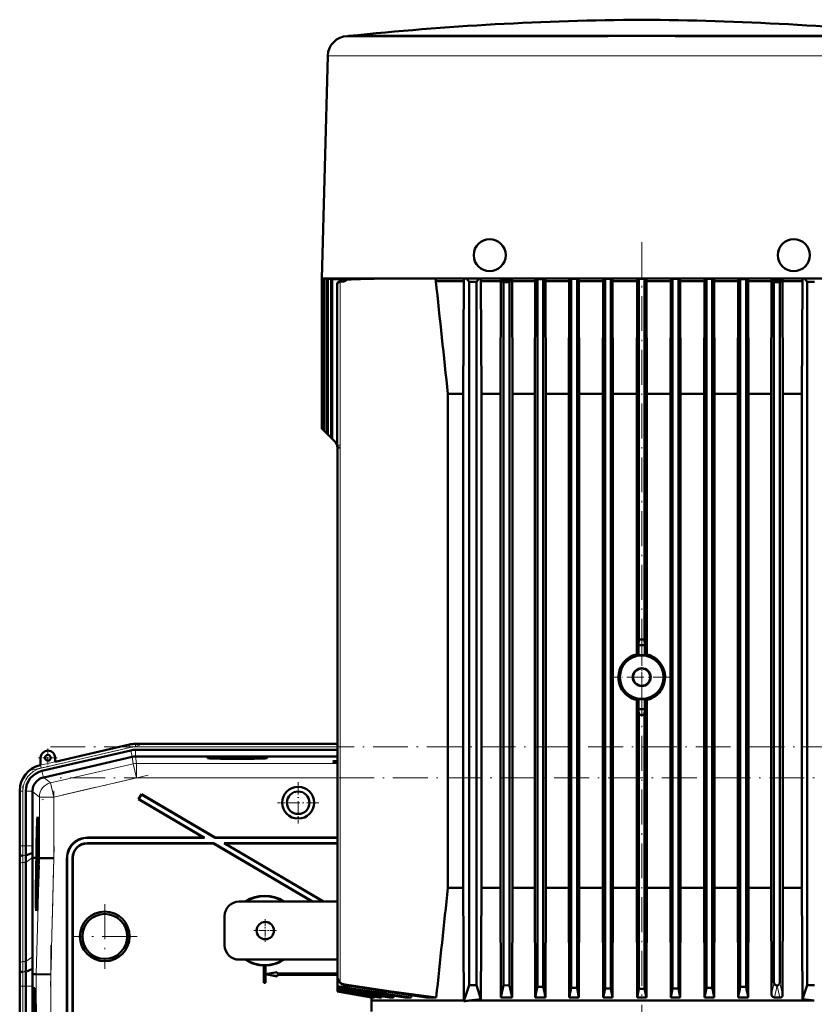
# Model space of a CAD drawing. Extents: x -2065 to 2446, y -1996 to 695.
# Tile 56 of 58: x 1622 to 1896, y 356 to 695. Entities that reach past the tile are written whole.
import ezdxf

# ---------------------------------------------------------------- set-up
doc = ezdxf.new("R2010")
doc.units = 0
doc.linetypes.add('DASHDOT', pattern=[18.5, 12, -3, 0.5, -3])

msp = doc.modelspace()

# ---------------------------------------------------------------- linework, layer by layer
at = {"color": 7, "lineweight": 50}
for p, q in [((1735.18, 689.42), (1734.97, 689.41)), ((1735.43, 689.44), (1735.18, 689.42)), ((1735.42, 689.41), (1739.01, 689.41)), ((1735.43, 689.44), (1747.76, 689.44)), ((1739.01, 689.41), (1746.74, 689.41)), ((1746.74, 689.41), (1753.81, 689.41)), ((1747.76, 689.44), (1836.17, 689.44)), ((1753.81, 689.41), (1761.45, 689.41)), ((1761.45, 689.41), (1824.62, 689.41)), ((1836.17, 689.44), (1936.92, 689.44)), ((1847.73, 689.41), (1918.53, 689.41)), ((1728.18, 682.6), (1726.17, 606.02)), ((1732.05, 606.02), (1726.17, 606.02)), ((1726.17, 605.91), (1729.16, 606.02)), ((1729.15, 606.02), (1726.17, 605.91)), ((1726.17, 605.91), (1726.17, 605.91)), ((1726.17, 605.91), (1726.17, 554.31)), ((1726.17, 605.91), (1726.17, 554.32)), ((1726.35, 605.9), (1729.67, 606.02)), ((1726.35, 605.9), (1726.35, 554.14)), ((1726.35, 605.9), (1726.42, 605.9)), ((1726.42, 605.9), (1729.91, 606.02)), ((1726.42, 605.9), (1726.42, 554.07)), ((1726.94, 605.86), (1731.46, 606.02)), ((1726.94, 605.86), (1726.94, 553.55)), ((1726.94, 605.86), (1727.08, 605.85)), ((1727.08, 605.85), (1731.98, 606.02)), ((1727.08, 605.85), (1727.08, 553.41)), ((1727.94, 605.79), (1731.47, 605.91)), ((1727.94, 605.79), (1728.16, 605.78)), ((1727.94, 605.79), (1727.94, 552.55)), ((1728.16, 605.78), (1735.44, 606.02)), ((1728.16, 605.78), (1728.16, 552.33)), ((1729.37, 605.7), (1739.15, 606.02)), ((1729.37, 605.7), (1729.37, 551.12)), ((1729.37, 605.7), (1729.66, 605.68)), ((1729.66, 605.68), (1740.46, 606.02)), ((1729.66, 605.68), (1729.66, 550.83)), ((1731.42, 604.12), (1731.42, 548.77)), ((1731.47, 605.91), (1734.58, 606.02)), ((1738.86, 606.02), (1732.05, 606.02)), ((1732.39, 604.95), (1732.21, 604.94)), ((1733.29, 604.98), (1732.39, 604.95)), ((1733.68, 604.98), (1732.58, 604.94)), ((1734.21, 605.67), (1734.61, 605.65)), ((1747.45, 606.02), (1738.86, 606.02)), ((1924.9, 606.02), (1747.45, 606.02)), ((1765.38, 606.02), (1765.38, 605.07)), ((1774.98, 605.07), (1765.38, 605.07)), ((1774.98, 605.07), (1774.76, 566.32)), ((1774.98, 606.02), (1774.98, 605.07)), ((1775.9, 606.02), (1776.8, 604.82)), ((1776.8, 604.82), (1776.8, 362.82)), ((1779.3, 604.82), (1776.8, 604.82)), ((1780.2, 606.02), (1779.3, 604.82)), ((1779.3, 604.82), (1779.3, 362.82)), ((1780.87, 605.07), (1780.87, 606.02)), ((1787.73, 605.07), (1780.87, 605.07)), ((1780.87, 605.07), (1781.06, 566.32)), ((1787.6, 566.32), (1787.73, 605.07)), ((1787.73, 605.51), (1787.73, 605.07)), ((1791.55, 605.51), (1787.73, 605.51)), ((1790.67, 604.7), (1788.67, 604.68)), ((1788.67, 362.79), (1788.67, 604.68)), ((1790.67, 362.69), (1790.67, 604.7)), ((1791.55, 605.51), (1791.55, 605.07)), ((1799.51, 605.07), (1791.55, 605.07)), ((1791.67, 566.32), (1791.55, 605.07)), ((1799.39, 566.32), (1799.51, 605.07)), ((1799.51, 606.02), (1799.51, 605.07)), ((1800.3, 605.78), (1800.04, 606.02)), ((1800.3, 605.78), (1802.3, 605.79)), ((1800.3, 362.29), (1800.3, 605.78)), ((1802.53, 606.02), (1802.3, 605.79)), ((1802.3, 362.22), (1802.3, 605.79)), ((1803.04, 606.02), (1803.04, 605.07)), ((1803.15, 566.32), (1803.04, 605.07)), ((1811.24, 605.07), (1803.04, 605.07)), ((1811.13, 566.32), (1811.24, 605.07)), ((1811.24, 606.02), (1811.24, 605.07)), ((1811.75, 606.02), (1811.92, 605.85)), ((1811.92, 605.85), (1813.92, 605.86)), ((1811.92, 361.93), (1811.92, 605.85)), ((1814.08, 606.02), (1813.92, 605.86)), ((1813.92, 361.88), (1813.92, 605.86)), ((1814.58, 606.02), (1814.58, 605.07)), ((1814.69, 566.32), (1814.58, 605.07)), ((1822.93, 605.07), (1814.58, 605.07)), ((1822.82, 566.32), (1822.93, 605.07)), ((1822.93, 606.02), (1822.93, 605.07)), ((1823.43, 606.02), (1823.55, 605.9)), ((1823.55, 605.9), (1825.55, 605.9)), ((1823.55, 361.7), (1823.55, 605.9)), ((1825.66, 606.02), (1825.55, 605.9)), ((1825.55, 361.68), (1825.55, 605.9)), ((1826.15, 606.02), (1826.15, 605.07)), ((1826.26, 566.32), (1826.15, 605.07)), ((1834.58, 605.07), (1826.15, 605.07)), ((1834.47, 566.32), (1834.58, 605.07)), ((1834.58, 606.02), (1834.58, 605.07)), ((1835.07, 606.02), (1835.17, 605.91)), ((1837.17, 605.91), (1835.17, 605.91)), ((1835.17, 481.81), (1835.17, 605.91)), ((1837.28, 606.02), (1837.17, 605.91)), ((1837.17, 481.81), (1837.17, 605.91)), ((1837.77, 606.02), (1837.77, 605.07)), ((1837.87, 566.32), (1837.77, 605.07)), ((1846.19, 605.07), (1837.77, 605.07)), ((1846.09, 566.32), (1846.19, 605.07)), ((1846.19, 606.02), (1846.19, 605.07)), ((1846.68, 606.02), (1846.8, 605.9)), ((1846.8, 605.9), (1848.8, 605.9)), ((1846.8, 361.68), (1846.8, 605.9)), ((1848.92, 606.02), (1848.8, 605.9)), ((1848.8, 361.7), (1848.8, 605.9)), ((1849.42, 606.02), (1849.42, 605.07)), ((1849.52, 566.32), (1849.42, 605.07)), ((1857.77, 605.07), (1849.42, 605.07)), ((1857.66, 566.32), (1857.77, 605.07)), ((1857.77, 606.02), (1857.77, 605.07)), ((1858.27, 606.02), (1858.42, 605.86)), ((1858.42, 605.86), (1860.42, 605.85)), ((1858.42, 361.88), (1858.42, 605.86)), ((1860.59, 606.02), (1860.42, 605.85)), ((1860.42, 361.93), (1860.42, 605.85)), ((1861.1, 606.02), (1861.1, 605.07)), ((1861.21, 566.32), (1861.1, 605.07)), ((1869.3, 605.07), (1861.1, 605.07)), ((1869.19, 566.32), (1869.3, 605.07)), ((1869.3, 606.02), (1869.3, 605.07)), ((1869.82, 606.02), (1870.05, 605.79)), ((1870.05, 605.79), (1872.05, 605.78)), ((1870.05, 362.22), (1870.05, 605.79)), ((1872.3, 606.02), (1872.05, 605.78)), ((1872.05, 362.29), (1872.05, 605.78)), ((1872.84, 606.02), (1872.84, 605.07)), ((1872.95, 566.32), (1872.84, 605.07)), ((1880.79, 605.07), (1872.84, 605.07)), ((1880.68, 566.32), (1880.79, 605.07)), ((1880.79, 605.51), (1880.79, 605.07)), ((1884.62, 605.51), (1880.79, 605.51)), ((1881.67, 363.77), (1881.67, 604.7)), ((1881.67, 604.7), (1883.67, 604.68)), ((1883.67, 363.73), (1883.67, 604.68)), ((1884.62, 605.51), (1884.62, 605.07)), ((1891.48, 605.07), (1884.62, 605.07)), ((1884.75, 566.32), (1884.62, 605.07)), ((1891.48, 605.07), (1891.29, 566.32)), ((1891.48, 605.07), (1891.48, 606.02)), ((1892.15, 606.02), (1893.05, 604.82)), ((1893.05, 604.82), (1895.55, 604.82)), ((1893.05, 604.82), (1893.05, 362.82)), ((1774.76, 566.32), (1769.49, 566.32)), ((1769.49, 396.32), (1769.49, 566.32)), ((1774.76, 396.32), (1774.76, 566.32)), ((1787.6, 566.32), (1781.06, 566.32)), ((1781.06, 396.32), (1781.06, 566.32)), ((1787.6, 396.32), (1787.6, 566.32)), ((1799.39, 566.32), (1791.67, 566.32)), ((1791.67, 396.32), (1791.67, 566.32)), ((1799.39, 396.32), (1799.39, 566.32)), ((1803.15, 396.32), (1803.15, 566.32)), ((1811.13, 566.32), (1803.15, 566.32)), ((1811.13, 396.32), (1811.13, 566.32)), ((1814.69, 396.32), (1814.69, 566.32)), ((1822.82, 566.32), (1814.69, 566.32)), ((1822.82, 396.32), (1822.82, 566.32)), ((1826.26, 396.32), (1826.26, 566.32)), ((1834.47, 566.32), (1826.26, 566.32)), ((1834.47, 476.66), (1834.47, 566.32)), ((1837.87, 476.66), (1837.87, 566.32)), ((1846.09, 566.32), (1837.87, 566.32)), ((1846.09, 396.32), (1846.09, 566.32)), ((1849.52, 396.32), (1849.52, 566.32)), ((1857.66, 566.32), (1849.52, 566.32)), ((1857.66, 396.32), (1857.66, 566.32)), ((1861.21, 396.32), (1861.21, 566.32)), ((1869.19, 566.32), (1861.21, 566.32)), ((1869.19, 396.32), (1869.19, 566.32)), ((1872.95, 396.32), (1872.95, 566.32)), ((1880.68, 566.32), (1872.95, 566.32)), ((1880.68, 396.32), (1880.68, 566.32)), ((1891.29, 566.32), (1884.75, 566.32)), ((1884.75, 396.32), (1884.75, 566.32)), ((1891.29, 396.32), (1891.29, 566.32)), ((1726.17, 554.32), (1726.17, 554.31)), ((1726.17, 554.31), (1726.35, 554.14)), ((1726.35, 554.14), (1726.42, 554.07)), ((1726.42, 554.07), (1726.94, 553.55)), ((1726.94, 553.55), (1727.08, 553.41)), ((1727.08, 553.41), (1727.94, 552.55)), ((1727.94, 552.55), (1728.16, 552.33)), ((1728.16, 552.33), (1729.37, 551.12)), ((1729.37, 551.12), (1729.66, 550.83)), ((1729.66, 550.83), (1731.42, 549.07)), ((1731.42, 548.77), (1731.47, 547.96)), ((1731.46, 548.01), (1731.47, 547.86)), ((1731.47, 547.94), (1731.47, 547.93)), ((1731.47, 547.86), (1731.47, 547.77)), ((1731.47, 547.77), (1731.47, 547.85)), ((1731.47, 365.93), (1731.47, 547.77)), ((1835.1, 479.82), (1835.17, 481.81)), ((1837.17, 481.81), (1837.24, 479.82)), ((1837.24, 479.82), (1835.1, 479.82)), ((1835.1, 476.29), (1835.1, 479.82)), ((1837.24, 476.29), (1837.24, 479.82)), ((1834.47, 460.97), (1834.47, 396.32)), ((1835.1, 457.82), (1835.1, 461.34)), ((1837.24, 457.82), (1837.24, 461.34)), ((1837.87, 460.97), (1837.87, 396.32)), ((1837.24, 457.82), (1835.1, 457.82)), ((1835.17, 455.82), (1835.1, 457.82)), ((1837.17, 455.82), (1837.24, 457.82)), ((1835.17, 455.82), (1835.17, 361.62)), ((1837.17, 455.82), (1837.17, 361.62)), ((1659.96, 445.63), (1634.39, 439.73)), ((1677.04, 445.87), (1662.04, 445.87)), ((1662.04, 443.8), (1731.47, 443.8)), ((1677.04, 445.87), (1731.47, 445.87)), ((1629.39, 441.07), (1629.39, 438.57)), ((1660.43, 443.62), (1629.85, 436.56)), ((1660.93, 441.38), (1630.46, 434.34)), ((1634.39, 439.73), (1634.39, 441.07)), ((1662.04, 441.5), (1662.06, 441.5)), ((1731.47, 441.5), (1662.06, 441.5)), ((1629.39, 438.57), (1629.19, 438.53)), ((1630.37, 434.32), (1630.46, 434.34)), ((1622.22, 429.76), (1622.22, 410.76)), ((1624.29, 429.56), (1624.29, 410.76)), ((1626.59, 429.47), (1626.59, 429.56)), ((1626.59, 429.47), (1626.59, 410.76)), ((1664.09, 428.55), (1663.08, 426.82)), ((1664.12, 428.45), (1663.17, 426.85)), ((1664.12, 428.45), (1664.09, 428.55)), ((1664.09, 428.55), (1689.41, 413.62)), ((1664.12, 428.45), (1689.39, 413.55)), ((1663.17, 426.85), (1663.08, 426.82)), ((1663.08, 426.82), (1685.47, 413.62)), ((1663.17, 426.85), (1685.73, 413.55)), ((1628.39, 419.05), (1628.58, 419.1)), ((1645.47, 413.62), (1685.47, 413.62)), ((1645.54, 413.55), (1685.73, 413.55)), ((1685.73, 413.55), (1685.47, 413.62)), ((1689.39, 413.55), (1689.41, 413.62)), ((1689.39, 413.55), (1731.47, 413.55)), ((1689.41, 413.62), (1731.47, 413.62)), ((1628.57, 413.17), (1628.55, 410.65)), ((1628.55, 410.65), (1628.68, 410.65)), ((1628.56, 410.71), (1628.62, 410.71)), ((1628.59, 413.17), (1628.57, 413.17)), ((1628.57, 411.29), (1628.59, 413.17)), ((1628.58, 410.26), (1628.69, 410.26)), ((1628.59, 413.17), (1628.64, 413.17)), ((1628.6, 411.59), (1628.65, 411.59)), ((1628.63, 411.2), (1628.62, 410.7)), ((1628.62, 410.7), (1628.68, 410.7)), ((1628.62, 410.06), (1628.69, 410.06)), ((1688.88, 411.69), (1645.4, 411.69)), ((1688.86, 411.62), (1645.47, 411.62)), ((1688.86, 411.62), (1688.88, 411.69)), ((1688.86, 411.62), (1722.78, 391.62)), ((1688.88, 411.69), (1722.91, 391.62)), ((1731.47, 411.69), (1692.54, 411.69)), ((1692.54, 411.69), (1726.58, 391.62)), ((1692.8, 411.62), (1692.54, 411.69)), ((1731.47, 411.62), (1692.8, 411.62)), ((1692.8, 411.62), (1726.71, 391.62)), ((1622.25, 406.62), (1622.28, 407.04)), ((1624.3, 407.44), (1626.6, 408.4)), ((1626.63, 406.61), (1626.63, 406.76)), ((1626.63, 372.62), (1626.63, 406.61)), ((1627.59, 406.6), (1626.63, 406.61)), ((1627.97, 406.6), (1627.59, 406.6)), ((1627.81, 406.58), (1627.81, 406.6)), ((1627.97, 406.6), (1627.81, 406.6)), ((1627.97, 406.58), (1627.81, 406.58)), ((1627.91, 404.63), (1627.97, 406.58)), ((1628.01, 406.58), (1627.96, 404.63)), ((1628, 404.63), (1628.06, 406.58)), ((1628.01, 406.6), (1628.01, 406.6)), ((1628.06, 406.6), (1628.01, 406.6)), ((1628.01, 406.6), (1628.06, 406.6)), ((1628.06, 406.58), (1628.01, 406.58)), ((1628.62, 407.55), (1628.51, 406.47)), ((1628.51, 406.06), (1628.62, 407.15)), ((1628.55, 409.01), (1628.59, 409.01)), ((1628.56, 408.28), (1628.55, 409.01)), ((1628.55, 407.79), (1628.56, 408.28)), ((1628.55, 407.79), (1628.71, 407.79)), ((1628.56, 408.28), (1628.6, 408.28)), ((1628.59, 409.04), (1628.58, 408.72)), ((1628.58, 408.72), (1628.59, 408.77)), ((1628.58, 408.72), (1628.62, 408.72)), ((1628.59, 408.84), (1628.62, 408.84)), ((1628.59, 408.77), (1628.59, 408.84)), ((1628.59, 408.77), (1628.62, 408.77)), ((1628.63, 408.98), (1628.6, 408.33)), ((1628.6, 407.84), (1628.64, 408.96)), ((1628.6, 408.33), (1628.6, 407.84)), ((1628.6, 407.84), (1628.71, 407.84)), ((1628.62, 407.55), (1628.71, 407.55)), ((1628.62, 407.15), (1628.62, 407.55)), ((1628.62, 407.15), (1628.72, 407.15)), ((1628.64, 408.96), (1628.7, 408.96)), ((1628.72, 406.58), (1628.67, 404.62)), ((1628.76, 406.6), (1628.72, 406.6)), ((1628.76, 406.59), (1628.72, 406.59)), ((1628.76, 406.58), (1628.72, 406.58)), ((1628.73, 405.13), (1628.76, 406.58)), ((1628.81, 406.58), (1628.77, 405.13)), ((1628.81, 406.6), (1628.89, 406.6)), ((1628.87, 406.58), (1628.81, 406.59)), ((1628.87, 406.58), (1628.81, 406.58)), ((1628.89, 406.6), (1628.89, 406.58)), ((1628.96, 406.58), (1628.89, 406.58)), ((1633.96, 406.52), (1628.96, 406.58)), ((1638.47, 406.62), (1638.47, 317.62)), ((1638.54, 406.55), (1638.54, 317.55)), ((1640.4, 317.55), (1640.4, 406.69)), ((1640.47, 317.62), (1640.47, 406.62)), ((1622.22, 403.69), (1622.22, 369.55)), ((1622.22, 403.69), (1622.22, 369.55)), ((1624.29, 405.1), (1624.29, 370.96)), ((1628.51, 406.47), (1628.51, 406.06)), ((1628.51, 406.06), (1628.71, 406.06)), ((1628.51, 404.54), (1628.55, 404.54)), ((1628.52, 403.84), (1628.51, 404.54)), ((1628.51, 403.34), (1628.52, 403.84)), ((1628.51, 403.34), (1628.64, 403.34)), ((1628.52, 403.84), (1628.54, 403.84)), ((1628.54, 405.81), (1628.7, 405.81)), ((1628.54, 403.89), (1628.54, 403.39)), ((1628.54, 403.39), (1628.59, 403.79)), ((1628.54, 403.39), (1628.64, 403.39)), ((1628.58, 404.19), (1628.55, 404)), ((1628.57, 404.68), (1628.59, 404.68)), ((1628.59, 405.62), (1628.58, 404.19)), ((1628.61, 405.62), (1628.59, 405.62)), ((1628.59, 403.79), (1628.61, 405.62)), ((1628.59, 403.79), (1628.65, 403.79)), ((1628.61, 405.62), (1628.7, 405.61)), ((1628.75, 404.12), (1628.7, 404.12)), ((1628.7, 404.12), (1628.75, 404.12)), ((1628.73, 405.13), (1628.77, 405.14)), ((1628.77, 405.13), (1628.73, 405.13)), ((1628.48, 402.8), (1628.46, 400.28)), ((1628.46, 400.28), (1628.54, 400.28)), ((1628.47, 400.33), (1628.54, 400.33)), ((1628.5, 402.8), (1628.48, 402.8)), ((1628.48, 400.92), (1628.5, 402.8)), ((1628.5, 402.8), (1628.62, 402.8)), ((1628.51, 401.22), (1628.56, 401.22)), ((1628.54, 400.82), (1628.53, 400.33)), ((1628.55, 402.75), (1628.62, 402.75)), ((1628.57, 401.11), (1628.57, 401.57)), ((1628.47, 398.47), (1628.44, 398.17)), ((1628.44, 398.17), (1628.44, 397.71)), ((1628.46, 399.74), (1628.45, 399.2)), ((1628.45, 399.2), (1628.5, 399.2)), ((1628.52, 399.74), (1628.46, 399.74)), ((1774.76, 396.32), (1769.49, 396.32)), ((1774.76, 396.32), (1774.98, 357.57)), ((1781.06, 396.32), (1780.87, 358.06)), ((1787.6, 396.32), (1781.06, 396.32)), ((1787.6, 396.32), (1787.72, 358.61)), ((1791.67, 396.32), (1791.56, 358.61)), ((1799.39, 396.32), (1791.67, 396.32)), ((1799.39, 396.32), (1799.51, 358.61)), ((1803.15, 396.32), (1803.05, 358.61)), ((1811.13, 396.32), (1803.15, 396.32)), ((1811.13, 396.32), (1811.24, 358.61)), ((1814.69, 396.32), (1814.58, 358.61)), ((1822.82, 396.32), (1814.69, 396.32)), ((1822.82, 396.32), (1822.93, 358.61)), ((1826.26, 396.32), (1826.16, 358.61)), ((1834.47, 396.32), (1826.26, 396.32)), ((1834.47, 396.32), (1834.58, 358.61)), ((1837.87, 396.32), (1837.77, 358.61)), ((1846.09, 396.32), (1837.87, 396.32)), ((1846.09, 396.32), (1846.19, 358.61)), ((1849.52, 396.32), (1849.42, 358.61)), ((1857.66, 396.32), (1849.52, 396.32)), ((1857.66, 396.32), (1857.76, 358.61)), ((1861.21, 396.32), (1861.11, 358.61)), ((1869.19, 396.32), (1861.21, 396.32)), ((1869.19, 396.32), (1869.3, 358.61)), ((1872.95, 396.32), (1872.84, 358.61)), ((1880.68, 396.32), (1872.95, 396.32)), ((1880.68, 396.32), (1880.79, 359.69)), ((1884.75, 396.32), (1884.63, 359.51)), ((1891.29, 396.32), (1884.75, 396.32)), ((1891.29, 396.32), (1891.48, 358.06)), ((1627.96, 390.25), (1628.15, 390.2)), ((1731.47, 391.62), (1697.67, 391.62)), ((1692.67, 376.62), (1692.67, 386.62)), ((1697.67, 371.62), (1731.47, 371.62)), ((1706.24, 369.63), (1706.22, 369.62)), ((1706.22, 369.62), (1706.22, 363.62)), ((1706.24, 369.63), (1706.24, 363.63)), ((1706.72, 369.62), (1706.71, 369.63)), ((1706.71, 366.63), (1706.71, 369.63)), ((1706.72, 366.65), (1706.72, 369.62)), ((1622.2, 366.62), (1622.23, 367.05)), ((1624.26, 367.45), (1626.6, 368.42)), ((1626.57, 366.61), (1626.6, 368.42)), ((1626.57, 366.61), (1627.92, 366.6)), ((1632.91, 366.53), (1627.92, 366.6)), ((1710.71, 367.35), (1706.71, 366.63)), ((1706.71, 366.63), (1706.72, 366.65)), ((1706.71, 363.63), (1706.71, 366.6)), ((1706.72, 366.58), (1706.71, 366.6)), ((1706.71, 366.6), (1710.71, 365.89)), ((1710.72, 367.37), (1706.72, 366.65)), ((1706.72, 363.62), (1706.72, 366.58)), ((1706.72, 366.58), (1710.72, 365.87)), ((1710.71, 367.35), (1710.72, 367.37)), ((1710.71, 366.85), (1710.71, 367.35)), ((1710.71, 366.85), (1710.72, 366.87)), ((1710.71, 366.85), (1731.47, 366.85)), ((1731.47, 366.38), (1710.71, 366.38)), ((1710.72, 366.37), (1710.71, 366.38)), ((1710.71, 365.89), (1710.71, 366.38)), ((1710.71, 365.89), (1710.72, 365.87)), ((1710.72, 366.87), (1710.72, 367.37)), ((1710.72, 366.87), (1731.47, 366.87)), ((1731.47, 366.37), (1710.72, 366.37)), ((1710.72, 365.87), (1710.72, 366.37)), ((1731.47, 365.93), (1731.47, 365.92)), ((1731.47, 365.91), (1731.47, 362.5)), ((1706.24, 363.63), (1706.22, 363.62)), ((1706.72, 363.62), (1706.22, 363.62)), ((1706.71, 363.63), (1706.24, 363.63)), ((1706.71, 363.63), (1706.72, 363.62)), ((1731.47, 362.5), (1731.47, 362.35)), ((1774.98, 357.32), (1776.8, 362.82)), ((1779.3, 362.82), (1776.8, 362.82)), ((1780.87, 358.06), (1779.3, 362.82)), ((1790.67, 362.69), (1788.67, 362.79)), ((1882.73, 362.74), (1882.74, 362.74)), ((1891.48, 358.06), (1893.05, 362.82)), ((1893.05, 362.82), (1895.55, 362.82)), ((1622.22, 362.47), (1622.22, 270.76)), ((1624.29, 362.47), (1624.29, 270.76)), ((1626.59, 270.76), (1626.59, 362.47)), ((1627.46, 361.8), (1627.01, 361.8)), ((1627.51, 359.62), (1627.62, 359.73)), ((1627.62, 359.63), (1627.51, 359.63)), ((1731.47, 362.35), (1731.47, 361.75)), ((1731.47, 361.75), (1732.44, 361.59)), ((1731.47, 361.75), (1731.47, 361.62)), ((1732.44, 361.46), (1731.47, 361.62)), ((1731.47, 361.62), (1731.47, 361.18)), ((1731.47, 361.18), (1731.47, 361.09)), ((1731.47, 361.09), (1731.47, 360.82)), ((1731.47, 360.82), (1731.47, 360.78)), ((1731.47, 360.82), (1744.2, 358.61)), ((1731.47, 360.78), (1743.8, 358.61)), ((1731.47, 360.78), (1731.47, 360.69)), ((1731.47, 360.69), (1743.27, 358.61)), ((1731.47, 360.69), (1731.47, 360.69)), ((1743.25, 358.61), (1731.47, 360.69)), ((1750.85, 359.21), (1750.79, 358.61)), ((1756.95, 359.35), (1756.89, 358.61)), ((1802.3, 362.22), (1800.3, 362.29)), ((1813.92, 361.88), (1811.92, 361.93)), ((1813.92, 361.88), (1814.58, 358.61)), ((1823.55, 361.7), (1822.93, 358.61)), ((1825.55, 361.68), (1823.55, 361.7)), ((1825.55, 361.68), (1826.16, 358.61)), ((1835.17, 361.62), (1834.58, 358.61)), ((1835.17, 361.62), (1837.17, 361.62)), ((1837.17, 361.62), (1837.77, 358.61)), ((1846.8, 361.68), (1846.19, 358.61)), ((1848.8, 361.7), (1846.8, 361.68)), ((1848.8, 361.7), (1849.42, 358.61)), ((1858.42, 361.88), (1857.76, 358.61)), ((1860.42, 361.93), (1858.42, 361.88)), ((1872.05, 362.29), (1870.05, 362.22)), ((1743.25, 358.61), (1743.17, 357.57)), ((1743.17, 357.57), (1754.56, 357.57)), ((1743.17, 353.82), (1743.17, 357.57)), ((1743.27, 358.61), (1743.25, 358.61)), ((1743.27, 358.7), (1743.27, 358.61)), ((1744.2, 358.61), (1743.8, 358.61)), ((1744.22, 358.88), (1744.2, 358.61)), ((1746.66, 358.61), (1745.8, 358.61)), ((1746.7, 359.05), (1746.66, 358.61)), ((1750.79, 358.61), (1749.36, 358.61)), ((1754.56, 357.57), (1774.98, 357.57)), ((1756.89, 358.61), (1754.67, 358.61)), ((1765.48, 358.61), (1762.06, 358.61)), ((1774.98, 357.57), (1774.98, 357.32)), ((1776.81, 357.57), (1895.54, 357.57)), ((1787.72, 358.61), (1791.56, 358.61)), ((1799.51, 358.61), (1803.05, 358.61)), ((1811.24, 358.61), (1814.58, 358.61)), ((1822.93, 358.61), (1826.16, 358.61)), ((1834.58, 358.61), (1837.77, 358.61)), ((1846.19, 358.61), (1849.42, 358.61)), ((1857.76, 358.61), (1861.11, 358.61)), ((1869.3, 358.61), (1872.84, 358.61)), ((1881.85, 358.61), (1883.7, 358.61))]:
    msp.add_line(p, q, dxfattribs=at)
at = {"color": 7, "lineweight": 18}
for p, q in [((1735.3, 689.41), (1734.97, 689.41)), ((1735.66, 689.42), (1735.18, 689.42)), ((1735.42, 689.41), (1735.3, 689.41)), ((1747.54, 689.42), (1735.66, 689.42)), ((1937.17, 689.42), (1747.54, 689.42)), ((1728.43, 682.59), (1748.86, 682.59)), ((1748.86, 682.59), (1824.32, 682.59)), ((1848.03, 682.59), (1923.48, 682.59)), ((1731.44, 603.94), (1731.44, 548.77)), ((1731.45, 603.94), (1731.44, 603.94)), ((1731.45, 603.94), (1731.45, 548.69)), ((1732.21, 604.94), (1732.58, 604.94)), ((1732.4, 548.69), (1732.4, 604.92)), ((1733.29, 604.98), (1733.68, 604.98)), ((1731.42, 548.77), (1731.44, 548.77)), ((1731.44, 548.77), (1731.45, 548.69)), ((1732.4, 548.69), (1731.45, 548.69)), ((1732.43, 547.94), (1732.4, 548.69)), ((1732.43, 547.94), (1732.44, 547.77)), ((1732.44, 363.8), (1732.44, 547.77)), ((1629.4, 438.54), (1659.97, 445.59)), ((1660.19, 444.62), (1629.62, 437.56)), ((1659.97, 445.59), (1659.96, 445.63)), ((1660.19, 444.62), (1659.97, 445.59)), ((1662.04, 445.83), (1662.04, 445.87)), ((1662.04, 444.83), (1662.04, 445.83)), ((1662.04, 445.83), (1731.47, 445.83)), ((1662.04, 444.83), (1731.47, 444.83)), ((1662.04, 441.5), (1662.04, 443.8)), ((1660.94, 441.38), (1660.43, 443.62)), ((1660.93, 441.38), (1661.2, 439)), ((1662.33, 439.13), (1662.06, 441.5)), ((1629.39, 438.57), (1629.4, 438.54)), ((1629.62, 437.56), (1629.4, 438.54)), ((1661.2, 439), (1632.84, 432.45)), ((1661.2, 439), (1662.33, 434.13)), ((1731.47, 439.13), (1662.33, 439.13)), ((1662.33, 439.13), (1662.33, 434.13)), ((1630.37, 434.32), (1629.85, 436.56)), ((1632.84, 432.45), (1630.46, 434.34)), ((1633.96, 427.58), (1662.33, 434.13)), ((1731.47, 434.13), (1662.33, 434.13)), ((1632.84, 432.45), (1633.96, 427.58)), ((1622.26, 429.56), (1622.22, 429.56)), ((1622.26, 410.76), (1622.26, 429.56)), ((1623.26, 429.56), (1622.26, 429.56)), ((1623.26, 429.56), (1623.26, 410.76)), ((1626.59, 429.56), (1624.29, 429.56)), ((1626.59, 429.47), (1628.96, 427.58)), ((1628.96, 427.58), (1633.96, 427.58)), ((1628.96, 427.58), (1628.96, 406.58)), ((1633.96, 406.52), (1633.96, 427.58)), ((1645.47, 413.62), (1645.54, 413.55)), ((1622.26, 410.76), (1622.22, 410.76)), ((1623.26, 410.76), (1622.26, 410.76)), ((1623.26, 410.76), (1624.29, 410.76)), ((1624.29, 410.76), (1626.59, 410.76)), ((1645.47, 411.62), (1645.4, 411.69)), ((1622.25, 406.62), (1622.2, 406.62)), ((1623.28, 407.44), (1624.3, 407.44)), ((1624.29, 405.1), (1626.63, 406.76)), ((1628.96, 406.58), (1627.92, 366.6)), ((1638.47, 406.62), (1638.54, 406.55)), ((1640.4, 406.69), (1640.47, 406.62)), ((1622.26, 370.28), (1622.26, 404.42)), ((1623.26, 405.1), (1623.26, 370.96)), ((1623.26, 405.1), (1624.29, 405.1)), ((1632.91, 366.53), (1633.96, 406.52)), ((1623.26, 370.96), (1624.29, 370.96)), ((1624.29, 370.96), (1626.63, 372.62)), ((1623.23, 367.45), (1624.26, 367.45)), ((1627.92, 366.6), (1627.92, 266.64)), ((1632.91, 266.7), (1632.91, 366.53)), ((1734.02, 363.04), (1734.02, 362.85)), ((1622.22, 362.47), (1622.26, 362.47)), ((1623.26, 362.47), (1622.26, 362.47)), ((1622.26, 270.76), (1622.26, 362.47)), ((1623.26, 362.47), (1624.29, 362.47)), ((1623.26, 362.47), (1623.26, 270.76)), ((1624.29, 362.47), (1626.59, 362.47)), ((1627.48, 361.77), (1627.01, 361.8)), ((1627.62, 359.73), (1627.51, 359.63))]:
    msp.add_line(p, q, dxfattribs=at)
at = {"color": 7, "linetype": 'DASHDOT', "lineweight": 18, "ltscale": 0.000839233}
msp.add_line((1836.17, 689.44), (1836.17, 689.41), dxfattribs=at)
at = {"color": 7, "linetype": 'DASHDOT', "lineweight": 18}
for p, q in [((1836.17, 618.44), (1836.17, 469.39)), ((1836.17, 288.62), (1836.17, 471.02)), ((1626.31, 436.8), (1663.51, 445.39)), ((1632.74, 444.83), (1984.36, 444.83)), ((1666.44, 435.08), (1629.84, 426.63)), ((1984.58, 434.13), (1633.03, 434.13)), ((1623.26, 408.88), (1623.26, 431.44)), ((1633.96, 429.68), (1633.96, 404.41)), ((1634.07, 410.6), (1632.81, 362.38)), ((1651.47, 390.71), (1651.47, 368.52)), ((1662.57, 379.62), (1640.38, 379.62)), ((1632.91, 376.59), (1632.91, 256.64)), ((1623.26, 261.59), (1623.26, 371.65))]:
    msp.add_line(p, q, dxfattribs=at)
at = {"color": 7, "linetype": 'DASHDOT', "lineweight": 18, "ltscale": 0.4875}
for p, q in [((1836.17, 478.57), (1836.17, 459.07)), ((1845.92, 468.82), (1826.42, 468.82))]:
    msp.add_line(p, q, dxfattribs=at)
at = {"color": 7, "linetype": 'DASHDOT', "lineweight": 18, "ltscale": 0.1625}
for p, q in [((1631.89, 444.32), (1631.89, 437.82)), ((1635.14, 441.07), (1628.64, 441.07))]:
    msp.add_line(p, q, dxfattribs=at)
at = {"color": 7, "linetype": 'DASHDOT', "lineweight": 18, "ltscale": 0.355368}
msp.add_line((1717.99, 432.72), (1717.99, 418.51), dxfattribs=at)
at = {"color": 7, "linetype": 'DASHDOT', "lineweight": 18, "ltscale": 0.355365}
msp.add_line((1725.09, 425.62), (1710.88, 425.62), dxfattribs=at)
at = {"color": 7, "linetype": 'DASHDOT', "lineweight": 18, "ltscale": 0.195001}
for p, q in [((1706.67, 385.52), (1706.67, 377.72)), ((1710.57, 381.62), (1702.77, 381.62))]:
    msp.add_line(p, q, dxfattribs=at)
at = {"color": 7, "lineweight": 18}
for points in [[(1848.03, 682.59), (1836.17, 682.6), (1824.32, 682.59)], [(1731.47, 547.86), (1731.47, 547.86), (1731.47, 547.86), (1731.49, 547.86), (1731.65, 547.88), (1732.43, 547.94)]]:
    msp.add_lwpolyline(points, dxfattribs=at)
at = {"color": 7, "lineweight": 50}
for points in [[(1732.4, 604.92), (1732.09, 604.81), (1731.9, 604.68), (1731.73, 604.52), (1731.58, 604.3), (1731.45, 603.94)], [(1732.21, 604.94), (1732.03, 604.92), (1731.86, 604.86), (1731.67, 604.72), (1731.53, 604.55)], [(1731.44, 548.77), (1731.45, 548.22), (1731.47, 547.94)], [(1731.47, 547.77), (1731.47, 547.78), (1731.48, 547.78), (1731.51, 547.8), (1731.84, 547.83), (1732.43, 547.78), (1732.44, 547.77)], [(1830.49, 474.49), (1829.94, 473.88), (1829.45, 473.2), (1829.02, 472.47), (1828.76, 471.9), (1828.53, 471.3), (1828.36, 470.68), (1828.24, 470.06), (1828.16, 469.43), (1828.14, 468.82)], [(1841.85, 474.49), (1842.41, 473.88), (1842.9, 473.2), (1843.32, 472.47), (1843.59, 471.9), (1843.81, 471.3), (1843.98, 470.68), (1844.11, 470.06), (1844.18, 469.43), (1844.21, 468.82)], [(1828.14, 468.82), (1828.18, 467.99), (1828.32, 467.16), (1828.53, 466.35), (1828.75, 465.75), (1829.02, 465.17), (1829.33, 464.61), (1829.69, 464.09), (1830.08, 463.59), (1830.49, 463.14)], [(1844.21, 468.82), (1844.16, 467.99), (1844.03, 467.16), (1843.82, 466.35), (1843.6, 465.75), (1843.33, 465.17), (1843.01, 464.61), (1842.66, 464.09), (1842.27, 463.59), (1841.85, 463.14)], [(1628.58, 410.26), (1628.57, 410.21), (1628.56, 410.05), (1628.54, 408.99)], [(1628.6, 409.54), (1628.59, 410.15), (1628.58, 410.24), (1628.58, 410.26)], [(1628.64, 413.1), (1628.61, 412.58), (1628.59, 412.05)], [(1628.6, 411.59), (1628.63, 412.55), (1628.64, 412.61), (1628.64, 412.63)], [(1628.62, 410.06), (1628.6, 409.71), (1628.6, 409.54)], [(1628.62, 410.7), (1628.65, 411.21), (1628.66, 411.94)], [(1628.64, 408.96), (1628.63, 409.94), (1628.62, 410.06)], [(1628.65, 411.93), (1628.64, 411.26), (1628.63, 411.21), (1628.63, 411.2)], [(1628.64, 412.63), (1628.65, 412.51), (1628.65, 411.93)], [(1628.54, 408.99), (1628.54, 407.93), (1628.55, 407.79)], [(1628.55, 409.01), (1628.56, 409.7), (1628.57, 409.75), (1628.57, 409.76)], [(1628.57, 409.76), (1628.58, 409.75), (1628.59, 409.52), (1628.59, 409.04)], [(1628.59, 408.84), (1628.61, 409.5), (1628.62, 409.57)], [(1628.62, 409.57), (1628.62, 409.55), (1628.63, 409.12), (1628.63, 408.98)], [(1628.5, 404.54), (1628.5, 403.48), (1628.51, 403.34)], [(1628.51, 404.54), (1628.52, 405.21), (1628.54, 405.32)], [(1628.54, 405.81), (1628.53, 405.7), (1628.52, 405.52)], [(1628.57, 404.68), (1628.56, 405.72), (1628.55, 405.79), (1628.54, 405.81)], [(1628.54, 405.32), (1628.55, 405.21), (1628.55, 404.55)], [(1628.55, 402.75), (1628.54, 402.57), (1628.5, 401.68)], [(1628.51, 401.22), (1628.54, 402.18), (1628.55, 402.24), (1628.55, 402.26)], [(1628.56, 401.55), (1628.55, 400.89), (1628.54, 400.84), (1628.54, 400.82)], [(1628.57, 401.57), (1628.57, 402.53), (1628.56, 402.7), (1628.55, 402.75)], [(1628.55, 402.26), (1628.56, 402.14), (1628.56, 401.55)], [(1734.02, 363.04), (1749.94, 360.72), (1757.76, 359.64), (1765.48, 358.61)], [(1734.02, 362.85), (1748.19, 360.66), (1762.06, 358.61)], [(1881.67, 363.77), (1881.7, 363.53), (1881.79, 363.29), (1881.93, 363.09), (1882.12, 362.92), (1882.33, 362.81), (1882.57, 362.75), (1882.73, 362.74)], [(1880.79, 359.69), (1880.85, 359.34), (1881.01, 359.04), (1881.25, 358.8), (1881.55, 358.66), (1881.85, 358.61)], [(1884.63, 359.51), (1884.57, 359.21), (1884.43, 358.95), (1884.22, 358.76), (1883.97, 358.65), (1883.7, 358.61)]]:
    msp.add_lwpolyline(points, dxfattribs=at)
for centre, radius in [((1836.17, 468.82), 7.5), ((1836.17, 468.82), 3.1), ((1836.17, 468.82), 2.95), ((1631.89, 441.07), 1), ((1717.99, 425.62), 5.47), ((1717.99, 425.62), 3.88), ((1651.47, 379.62), 8.54), ((1651.47, 379.62), 7.72), ((1706.67, 381.62), 3)]:
    msp.add_circle(centre, radius, dxfattribs=at)
for centre, radius, start, end in [((1844.35, -360.81), 1055.88, 90.44367, 95.92084), ((1828, -360.81), 1055.88, 84.07916, 89.55633), ((1735.18, 682.41), 7, 91.6971, 178.5002), ((1783.87, 614.02), 5.5, 0, 180), ((1888.47, 614.02), 5.5, 0, 180), ((1783.87, 614.02), 5.5, 180, 359.9647), ((1888.47, 614.02), 5.5, 180.0782, 0), ((1732.28, 604.13), 0.856, 151.1528, 180.6137), ((1732.43, 604.13), 1.01, 180.0962, 190.2715), ((1732.62, 603.9), 1.05, 91.9819, 102.1561), ((1733.26, 605.99), 1.01, 271.8429, 341.7015), ((1733.65, 606), 1.02, 271.5805, 339.5496), ((2170.02, -13410.71), 14023.16, 91.735321, 91.780906), ((2038.06, -9651.8), 10261.93, 91.623429, 91.694511), ((14423.23, 1931.14), 12727.13, 185.980673, 186.156099), ((1765.25, 578.75), 34.94, 47.9038, 49.9637), ((1828.91, 563.86), 55.94, 131.8904, 133.1128), ((1843.44, 563.86), 55.94, 46.8873, 48.1098), ((1907.1, 578.75), 34.94, 130.0364, 132.0963), ((1728.47, 547.77), 3, 3.0365, 45.0001), ((1737.74, 548.48), 6.29, 178.0902, 184.332), ((1836.17, 156.82), 325, 89.8237, 90.1763), ((1836.19, 468.77), 8.07, 102.276, 134.884), ((1827.1, 463.27), 15.29, 58.4485, 61.177), ((1836.17, 468.82), 7.55, 81.8567, 98.1433), ((1845.24, 463.27), 15.29, 118.8231, 121.5516), ((1836.16, 468.77), 8.07, 45.116, 77.724), ((1836.19, 468.86), 8.07, 225.1174, 257.7238), ((1827.1, 474.37), 15.29, 298.823, 301.5515), ((1836.17, 468.82), 7.55, 261.8567, 278.1433), ((1845.24, 474.37), 15.29, 238.4484, 241.1769), ((1836.16, 468.86), 8.07, 282.2762, 314.8826), ((1836.17, 780.82), 325, 269.8237, 270.1763), ((1662.04, 436.62), 9.25, 90.0004, 102.9992), ((1662.04, 436.62), 9.25, 90.0004, 102.9993), ((1662.04, 436.62), 7.19, 90.0004, 102.9993), ((1631.89, 441.07), 2.5, 0, 180), ((1631.22, 429.76), 8.99, 102.9916, 180.0084), ((1631.47, 429.56), 7.18, 102.9916, 180.0083), ((1631.59, 429.47), 5, 104.049, 114.5678), ((1631.58, 429.47), 5, 160.173, 178.9467), ((1645.47, 406.62), 6.99, 89.9842, 180.0158), ((1645.54, 406.55), 6.99, 89.9842, 180.0158), ((1274.64, 410.67), 347.59, 359.3315, 0.0143), ((1979.55, 410.68), 357.33, 179.9869, 180.6511), ((1908.69, 410.69), 284.4, 179.9866, 180.6543), ((1826.95, 410.71), 200.36, 179.9856, 180.6608), ((1628.43, 410.7), 0.129, 339.7839, 3.1342), ((1606.66, 412.01), 21.94, 356.5981, 358.9187), ((1570.34, 413.57), 58.27, 357.7578, 358.5115), ((1645.4, 406.69), 5, 89.9843, 180.0157), ((1645.47, 406.62), 5, 89.9843, 180.0157), ((1415, 403.44), 207.22, 0.0687, 0.8785), ((1834.87, 403.44), 212.65, 179.1437, 179.9328), ((1793.58, 404.9), 169.29, 179.1397, 179.9326), ((1742.43, 409.77), 115.84, 180.6772, 181.4875), ((1659.07, 404.4), 30.57, 177.907, 179.7397), ((1610.6, 404.6), 17.96, 357.714, 359.8172), ((1595.2, 404.96), 33.37, 358.353, 359.5324), ((1628.34, 400.33), 0.129, 339.7839, 3.1342), ((1606.56, 401.64), 21.94, 356.5981, 358.9187), ((1570.25, 403.2), 58.27, 357.7578, 358.5115), ((1628.12, 400.42), 0.422, 347.665, 356.3447), ((1706.47, 381.62), 12, 56.4427, 123.5573), ((1706.47, 381.62), 11.9, 57.2111, 122.7889), ((14392.52, -965.23), 12696.24, 173.843737, 174.014874), ((1628.01, 390.31), 0.0799, 184.9657, 228.6663), ((1697.67, 386.62), 5, 90, 180), ((1697.67, 376.62), 5, 180, 270), ((1414.86, 369.8), 207.36, 359.1212, 359.9305), ((1373.77, 371.26), 250.51, 359.1277, 359.9315), ((1325.33, 372.98), 301.3, 359.133, 359.9322), ((1706.47, 381.62), 12, 236.4427, 268.8063), ((1706.47, 381.62), 11.9, 237.2111, 302.7889), ((1706.47, 381.62), 11.99, 268.8884, 271.1116), ((1706.47, 381.62), 12, 271.1938, 303.5573), ((1275.14, 362.56), 347.08, 359.9853, 0.6691), ((1204.22, 362.58), 420.07, 359.9858, 0.6638), ((1100.66, 362.51), 525.92, 359.9957, 0.4468), ((1734.24, 365.93), 2.76, 180.0779, 203.2121), ((1734.77, 365.92), 3.29, 179.9352, 200.6977), ((2117.64, 2797.33), 2465.26, 260.98787, 261.58538), ((1734.57, 365.84), 3.08, 200.6849, 217.1408), ((1734.49, 366.05), 3.04, 203.4215, 227.6671), ((1734.38, 365.71), 2.85, 217.2391, 227.0064), ((1734.46, 366), 2.98, 227.2634, 261.4964), ((1734.49, 365.82), 3.01, 227.0647, 261.0526), ((1523.58, 420.85), 271.38, 346.7414, 347.6464), ((2251.39, 460.13), 470.91, 191.9414, 192.4499), ((1882.7, 363.72), 0.975, 272.6681, 0.5513), ((2330.01, 3999.4), 3685.97, 260.65474, 261.01992), ((2992.52, 7761.3), 7506.8, 260.32916, 260.446742), ((4695.83, 17414.08), 17308.72, 260.13868, 260.186805), ((2360.77, 4174.93), 3864.76, 260.64338, 260.91906), ((2847.47, 6931.73), 6664.22, 260.368181, 260.515713), ((1293.23, 469.11), 518.2, 347.6872, 348.1038), ((2773.01, 561.27), 990.91, 191.588, 191.80131), ((699.88, 589.12), 1135.01, 348.28195, 348.45314), ((2972.47, 589.12), 1135.01, 191.54681, 191.71799), ((899.34, 561.27), 990.91, 348.19863, 348.41195), ((2379.12, 469.11), 518.2, 191.8961, 192.3128), ((1811.48, 93.5), 266.33, 97.4796, 97.8776), ((1815.31, 59.36), 300.68, 96.5777, 97.3568), ((1857.03, 59.36), 300.68, 82.6432, 83.4223)]:
    msp.add_arc(centre, radius, start, end, dxfattribs=at)
at = {"color": 7, "lineweight": 18}
for centre, radius, start, end in [((1836.17, -18546.9), 19236.32, 89.965585, 90.03442), ((1728.43, 687.88), 5.28, 267.2593, 269.9966), ((1662.04, 436.62), 9.21, 90.0004, 102.9992), ((1662.04, 436.62), 8.21, 90.0004, 102.9993), ((1631.47, 429.56), 9.21, 102.9945, 180.0054), ((1631.47, 429.56), 8.21, 102.9937, 180.0062), ((1662.33, 434.13), 5, 90, 103), ((1943.09, 410.69), 320.83, 179.987, 180.6502), ((1908.88, 410.69), 285.63, 179.9869, 180.6516), ((1813.17, 404.2), 190.91, 179.1449, 179.9328), ((1793.24, 404.9), 169.99, 179.143, 179.9328), ((1393.16, 370.55), 229.1, 359.1224, 359.9306), ((1373.34, 371.26), 249.92, 359.1254, 359.9311), ((1238.65, 362.57), 383.61, 359.9854, 0.6681), ((1204.46, 362.58), 418.8, 359.9856, 0.6657), ((1443.51, 456.71), 447.91, 347.4899, 348.0244), ((1361.79, 471.72), 532.22, 347.7296, 348.1848), ((2127.93, 417.15), 251.15, 192.5101, 193.4783), ((2158.99, 423.81), 281.79, 192.3106, 193.1886)]:
    msp.add_arc(centre, radius, start, end, dxfattribs=at)
at = {"color": 7, "lineweight": 50}
for centre, major_axis, ratio, start_param, end_param in [((1662.06, 436.51), (4.97, 0.57), 0.999653, 1.459955, 1.684204), ((1697.06, 440.98), (10.3, 0), 0.026177, 6.280893, 9.427071), ((1697.06, 440.98), (10.3, 0), 0.026177, 3.143885, 4.712389), ((1697.06, 440.98), (10.3, 0), 0.026177, 4.712389, 6.280893), ((1750.06, 439.78), (20.18, 0), 0.026177, 2.741119, 3.143867), ((1750.06, 439.78), (20.18, 0), 0.026177, 3.143867, 3.542071), ((1631.58, 429.47), (-3.11, -3.91), 0.999441, 4.242071, 5.038518), ((1628.39, 404.64), (0, 16.16), 0.026176, 6.280689, 7.732162), ((1628.39, 404.64), (0, 16.16), 0.026176, 4.834209, 6.280689), ((1628.39, 404.59), (0, -14.46), 0.026176, 3.147415, 4.572965), ((1628.39, 404.64), (0, 12.78), 0.026176, 6.280849, 7.699465), ((1628.39, 404.59), (0, -14.46), 0.026176, 1.710221, 3.147415), ((1628.39, 404.64), (0, 12.78), 0.026176, 4.866869, 6.280849), ((1628.85, 404.63), (0.09, 10.11), 0.026177, 0.957953, 0.980266), ((1623.28, 407.03), (1, 0), 0.414156, 1.573635, 3.109527), ((1628.37, 404.63), (-0.14, -16.16), 0.026177, 4.590041, 4.591123), ((1628.37, 404.63), (0.13, 14.45), 0.026177, 1.434302, 1.435128), ((1628.37, 404.63), (-0.11, -12.78), 0.026177, 4.557384, 4.557868), ((1628.37, 404.63), (0.11, 12.78), 0.026177, 1.416276, 1.417167), ((1628.85, 404.63), (0.09, 10.11), 0.026177, 1.252956, 1.277212), ((1628.37, 404.63), (-0.11, -12.78), 0.026177, 1.724883, 1.726259), ((1628.37, 404.63), (0.13, 14.45), 0.026177, 4.848514, 4.849727), ((1628.37, 404.63), (-0.14, -16.16), 0.026177, 1.692519, 1.693602), ((1628.34, 404.6), (-0.42, -16.16), 0.026173, 4.711319, 6.286309), ((1628.34, 404.69), (0.38, 14.44), 0.026173, 1.576165, 3.056709), ((1628.34, 404.61), (-0.33, -12.78), 0.026173, 4.711319, 6.283871), ((1628.34, 404.6), (-0.42, -16.16), 0.026173, 0.003123, 1.541551), ((1628.34, 404.69), (0.38, 14.44), 0.026173, 3.134882, 4.673197), ((1628.34, 404.61), (-0.33, -12.78), 0.026173, 0.002779, 1.572781), ((1628.85, 404.63), (0.09, 10.11), 0.026177, 1.698341, 1.75274), ((1628.85, 404.63), (0.09, 10.11), 0.026177, 1.428804, 1.45344), ((1623.23, 367.03), (1, 0), 0.414255, 1.573643, 3.109526), ((1627.01, 351.62), (0, 10.19), 0.026177, 0, 1.570796), ((1627.51, 351.62), (0, 8.01), 0.026177, 0.026189, 1.570796), ((1627.46, 351.62), (0, 10.19), 0.026177, 4.712389, 6.281573), ((1627.51, 351.62), (0, 8.01), 0.026177, 0, 0.026189)]:
    msp.add_ellipse(centre, major_axis=major_axis, ratio=ratio, start_param=start_param, end_param=end_param, dxfattribs=at)
at = {"color": 7, "lineweight": 18}
for centre, major_axis, ratio, start_param, end_param in [((1633.96, 427.58), (3.11, 3.91), 0.999441, 0.899117, 2.242476), ((1623.26, 404.39), (1, 0), 0.707107, 1.570796, 3.106686), ((1623.26, 370.25), (1, 0), 0.707107, 1.570796, 3.106686)]:
    msp.add_ellipse(centre, major_axis=major_axis, ratio=ratio, start_param=start_param, end_param=end_param, dxfattribs=at)

doc.saveas('drawing.dxf')
